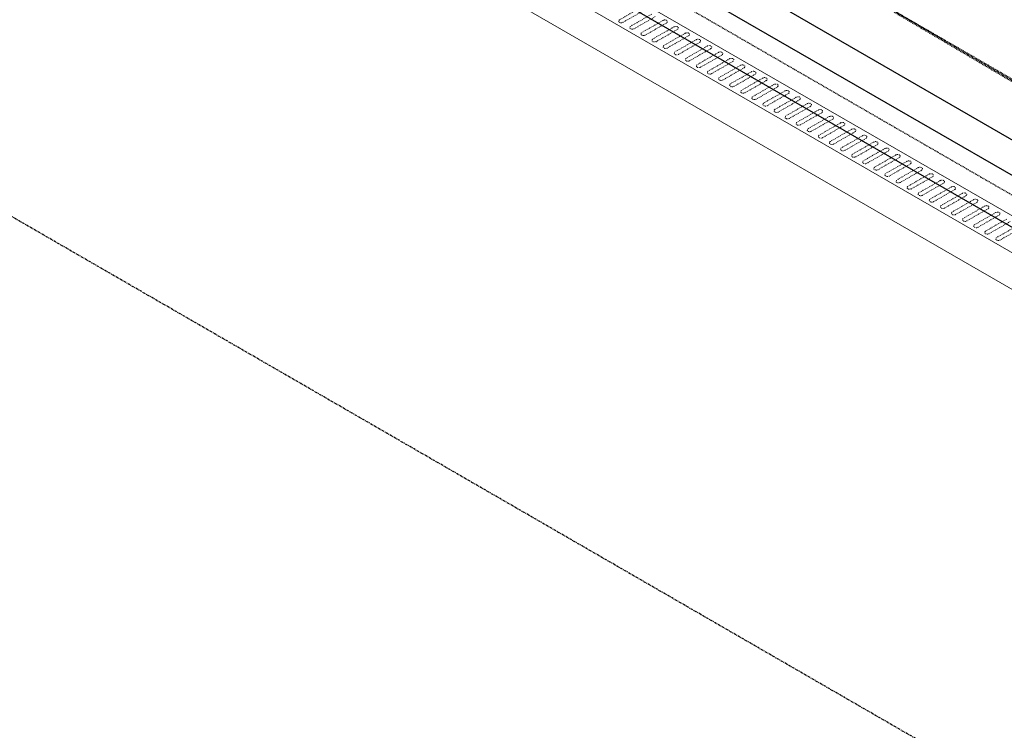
# Model space of a CAD drawing. Header units: inches. Extents: x -17970 to 20481, y 167 to 1796.
# Tile 22 of 35: x 1067 to 1197, y 1033 to 1128. Entities that reach past the tile are written whole.
import ezdxf

# ---------------------------------------------------------------- set-up
doc = ezdxf.new("R2010")
doc.units = ezdxf.units.IN
doc.header["$LTSCALE"] = 0.4
doc.header["$MEASUREMENT"] = 0
for name, pattern in [('CENTER2', [1.125, 0.75, -0.125, 0.125, -0.125]), ('Dash - 1_16_', [0.1875, 0.125, -0.0625]), ('HIDDEN2', [0.1875, 0.125, -0.0625])]:
    doc.linetypes.add(name, pattern=pattern)
doc.layers.add('G-ANNO-TTLB', color=7, linetype='Continuous')
doc.layers.add('P-PIPE', color=3, linetype='Continuous')
doc.layers.add('M-DETL-LIGHT', color=1, linetype='Continuous', lineweight=0)
doc.layers.add('M-SECT-PATT', color=9, linetype='Continuous', lineweight=18, true_color=0x808080)

# ---------------------------------------------------------------- blocks, each defined once
blk = doc.blocks.new('base isometric')
at = {"layer": 'M-DETL-LIGHT'}
for p, q in [((684.68, 1398.28), (1502.54, 926.09)), ((1498.29, 923.64), (680.44, 1395.83)), ((684.68, 1388.48), (1498.29, 918.74))]:
    blk.add_line(p, q, dxfattribs=at)
at = {"layer": 'M-DETL-LIGHT', "linetype": 'HIDDEN2'}
for p, q in [((1149.13, 1129.29), (1146.34, 1127.69)), ((1149.6, 1128.95), (1146.76, 1127.33)), ((1150.61, 1128.43), (1147.82, 1126.84)), ((1151.07, 1128.1), (1148.23, 1126.47)), ((1152.08, 1127.58), (1149.29, 1125.99)), ((1152.55, 1127.25), (1149.7, 1125.62)), ((1153.55, 1126.73), (1150.76, 1125.14)), ((1154.02, 1126.4), (1151.18, 1124.77)), ((1155.03, 1125.88), (1152.24, 1124.29)), ((1155.49, 1125.54), (1152.65, 1123.92)), ((1156.5, 1125.03), (1153.71, 1123.43)), ((1156.97, 1124.69), (1154.13, 1123.07)), ((1157.98, 1124.18), (1155.19, 1122.58)), ((1158.44, 1123.84), (1155.6, 1122.22)), ((1159.45, 1123.33), (1156.66, 1121.73)), ((1159.92, 1122.99), (1157.08, 1121.37)), ((1160.93, 1122.48), (1158.14, 1120.88)), ((1161.39, 1122.14), (1158.55, 1120.52)), ((1162.4, 1121.63), (1159.61, 1120.03)), ((1162.87, 1121.29), (1160.02, 1119.66)), ((1163.87, 1120.77), (1161.08, 1119.18)), ((1164.34, 1120.44), (1161.5, 1118.81)), ((1165.35, 1119.92), (1162.56, 1118.33)), ((1165.81, 1119.59), (1162.97, 1117.96)), ((1166.82, 1119.07), (1164.03, 1117.48)), ((1167.29, 1118.74), (1164.45, 1117.11)), ((1168.3, 1118.22), (1165.51, 1116.63)), ((1168.76, 1117.88), (1165.92, 1116.26)), ((1169.77, 1117.37), (1166.98, 1115.77)), ((1170.24, 1117.03), (1167.4, 1115.41)), ((1171.25, 1116.52), (1168.45, 1114.92)), ((1171.71, 1116.18), (1168.87, 1114.56)), ((1172.72, 1115.67), (1169.93, 1114.07)), ((1173.19, 1115.33), (1170.34, 1113.71)), ((1174.19, 1114.82), (1171.4, 1113.22)), ((1174.66, 1114.48), (1171.82, 1112.86)), ((1175.67, 1113.96), (1172.88, 1112.37)), ((1176.13, 1113.63), (1173.29, 1112)), ((1177.14, 1113.11), (1174.35, 1111.52)), ((1177.61, 1112.78), (1174.77, 1111.15)), ((1178.62, 1112.26), (1175.83, 1110.67)), ((1179.08, 1111.93), (1176.24, 1110.3)), ((1180.09, 1111.41), (1177.3, 1109.82)), ((1180.56, 1111.08), (1177.72, 1109.45)), ((1181.56, 1110.56), (1178.77, 1108.96)), ((1182.03, 1110.22), (1179.19, 1108.6)), ((1183.04, 1109.71), (1180.25, 1108.11)), ((1183.51, 1109.37), (1180.66, 1107.75)), ((1184.51, 1108.86), (1181.72, 1107.26)), ((1184.98, 1108.52), (1182.14, 1106.9)), ((1185.99, 1108.01), (1183.2, 1106.41)), ((1186.45, 1107.67), (1183.61, 1106.05)), ((1187.46, 1107.16), (1184.67, 1105.56)), ((1187.93, 1106.82), (1185.09, 1105.19)), ((1188.94, 1106.3), (1186.15, 1104.71)), ((1189.4, 1105.97), (1186.56, 1104.34)), ((1190.41, 1105.45), (1187.62, 1103.86)), ((1190.88, 1105.12), (1188.04, 1103.49)), ((1191.88, 1104.6), (1189.09, 1103.01)), ((1192.35, 1104.27), (1189.51, 1102.64)), ((1193.36, 1103.75), (1190.57, 1102.16)), ((1193.82, 1103.41), (1190.98, 1101.79)), ((1194.83, 1102.9), (1192.04, 1101.3)), ((1195.3, 1102.56), (1192.46, 1100.94)), ((1196.31, 1102.05), (1193.52, 1100.45)), ((1196.77, 1101.71), (1193.93, 1100.09)), ((1197.78, 1101.2), (1194.99, 1099.6)), ((1198.25, 1100.86), (1195.41, 1099.24)), ((1199.26, 1100.35), (1196.47, 1098.75)), ((1199.72, 1100.01), (1196.88, 1098.39))]:
    blk.add_line(p, q, dxfattribs=at)
at = {"layer": 'M-DETL-LIGHT', "linetype": 'HIDDEN2', "extrusion": (0, 0, -1)}
for centre, start_param, end_param in [((1146.57, 1127.52), 0.920266, 4.095331), ((1152.31, 1127.41), 4.095331, 7.203451), ((1148.04, 1126.67), 0.920266, 4.095331), ((1149.52, 1125.82), 0.920266, 4.095331), ((1153.78, 1126.56), 4.095331, 7.203451), ((1155.26, 1125.71), 4.095331, 7.203451), ((1150.99, 1124.97), 0.920266, 4.095331), ((1156.73, 1124.86), 4.095331, 7.203451), ((1152.47, 1124.11), 0.920266, 4.095331), ((1153.94, 1123.26), 0.920266, 4.095331), ((1158.21, 1124.01), 4.095331, 7.203451), ((1159.68, 1123.16), 4.095331, 7.203451), ((1155.42, 1122.41), 0.920266, 4.095331), ((1156.89, 1121.56), 0.920266, 4.095331), ((1161.15, 1122.31), 4.095331, 7.203451), ((1162.63, 1121.45), 4.095331, 7.203451), ((1158.36, 1120.71), 0.920266, 4.095331), ((1164.1, 1120.6), 4.095331, 7.203451), ((1159.84, 1119.86), 0.920266, 4.095331), ((1161.31, 1119.01), 0.920266, 4.095331), ((1165.58, 1119.75), 4.095331, 7.203451), ((1167.05, 1118.9), 4.095331, 7.203451), ((1162.79, 1118.16), 0.920266, 4.095331), ((1168.53, 1118.05), 4.095331, 7.203451), ((1164.26, 1117.31), 0.920266, 4.095331), ((1165.73, 1116.45), 0.920266, 4.095331), ((1170, 1117.2), 4.095331, 7.203451), ((1171.47, 1116.35), 4.095331, 7.203451), ((1167.21, 1115.6), 0.920266, 4.095331), ((1172.95, 1115.5), 4.095331, 7.203451), ((1168.68, 1114.75), 0.920266, 4.095331), ((1170.16, 1113.9), 0.920266, 4.095331), ((1174.42, 1114.64), 4.095331, 7.203451), ((1175.9, 1113.79), 4.095331, 7.203451), ((1171.63, 1113.05), 0.920266, 4.095331), ((1177.37, 1112.94), 4.095331, 7.203451), ((1173.11, 1112.2), 0.920266, 4.095331), ((1174.58, 1111.35), 0.920266, 4.095331), ((1178.84, 1112.09), 4.095331, 7.203451), ((1180.32, 1111.24), 4.095331, 7.203451), ((1176.05, 1110.5), 0.920266, 4.095331), ((1181.79, 1110.39), 4.095331, 7.203451), ((1177.53, 1109.64), 0.920266, 4.095331), ((1179, 1108.79), 0.920266, 4.095331), ((1183.27, 1109.54), 4.095331, 7.203451), ((1184.74, 1108.69), 4.095331, 7.203451), ((1180.48, 1107.94), 0.920266, 4.095331), ((1186.22, 1107.84), 4.095331, 7.203451), ((1181.95, 1107.09), 0.920266, 4.095331), ((1183.43, 1106.24), 0.920266, 4.095331), ((1187.69, 1106.98), 4.095331, 7.203451), ((1189.16, 1106.13), 4.095331, 7.203451), ((1184.9, 1105.39), 0.920266, 4.095331), ((1186.37, 1104.54), 0.920266, 4.095331), ((1190.64, 1105.28), 4.095331, 7.203451), ((1192.11, 1104.43), 4.095331, 7.203451), ((1187.85, 1103.69), 0.920266, 4.095331), ((1193.59, 1103.58), 4.095331, 7.203451), ((1189.32, 1102.84), 0.920266, 4.095331), ((1190.8, 1101.98), 0.920266, 4.095331), ((1195.06, 1102.73), 4.095331, 7.203451), ((1196.54, 1101.88), 4.095331, 7.203451), ((1192.27, 1101.13), 0.920266, 4.095331), ((1193.75, 1100.28), 0.920266, 4.095331), ((1195.22, 1099.43), 0.920266, 4.095331), ((1196.69, 1098.58), 0.920266, 4.095331)]:
    blk.add_ellipse(centre, major_axis=(0.355, 0.042), ratio=0.675017, start_param=start_param, end_param=end_param, dxfattribs=at)
at = {"layer": 'M-SECT-PATT', "lineweight": -3}
for p, q in [((1229.46, 1082.2), (521.15, 1491.14)), ((1261.86, 1070.42), (537.54, 1488.61)), ((1266.07, 1072.69), (687.86, 1406.53))]:
    blk.add_line(p, q, dxfattribs=at)
at = {"layer": 'M-SECT-PATT', "linetype": 'HIDDEN2', "lineweight": -3}
for p, q in [((1493.3, 949.59), (683.15, 1417.33)), ((1305, 1042.88), (834.24, 1314.67))]:
    blk.add_line(p, q, dxfattribs=at)
at = {"layer": 'M-SECT-PATT', "linetype": 'CENTER2', "lineweight": -3}
blk.add_line((1521.87, 838.04), (525.82, 1413.12), dxfattribs=at)
at = {"layer": 'P-PIPE', "color": 90, "linetype": 'Dash - 1_16_', "lineweight": 50}
blk.add_line((1288.74, 1066.35), (1141.88, 1152.9), dxfattribs=at)

msp = doc.modelspace()

# ---------------------------------------------------------------- block references
at = {"layer": 'G-ANNO-TTLB', "color": 4}
msp.add_blockref('base isometric', (0, 0), dxfattribs=at)

doc.saveas('drawing.dxf')
